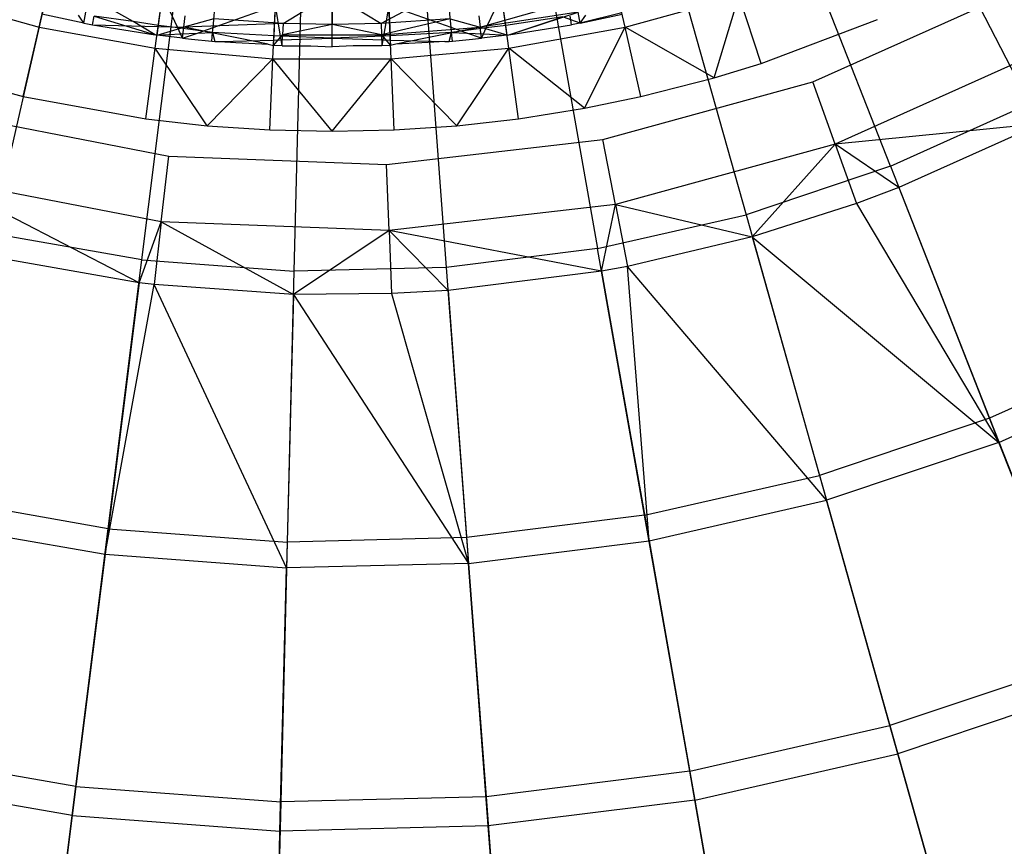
# Model space of a CAD drawing. Extents: x 0.1 to 25.1, y -5.4 to 12.3.
# Tile 7 of 107: x 12.1 to 13.7, y -2.8 to -1.5. Entities that reach past the tile are written whole.
import ezdxf

# ---------------------------------------------------------------- set-up
doc = ezdxf.new("R2010")
doc.units = 0
doc.header["$LTSCALE"] = 2.54
doc.layers.get('0').update_dxf_attribs({"color": 13, "linetype": 'CONTINUOUS'})

# ---------------------------------------------------------------- blocks, each defined once
blk = doc.blocks.new('GRUPUJ_1')
at = {"color": 0}
for p, q in [((13.6234, 3.8068, 18.2964), (13.4178, 4.208, 18.4777)), ((13.6234, 3.8068, 18.2964), (13.4178, 4.208, 18.4777)), ((13.3997, 3.7058, 18.2964), (13.235, 4.1255, 18.4777)), ((13.3997, 3.7058, 18.2964), (13.235, 4.1255, 18.4777)), ((12.028, 3.93, 7.1037), (12.0578, 4.0606, 6.9777)), ((12.028, 3.93, 7.1037), (12.0578, 4.0606, 6.9777)), ((12.972, 3.93, 7.1037), (12.9422, 4.0606, 6.9777)), ((12.972, 3.93, 7.1037), (12.9422, 4.0606, 6.9777)), ((13.0448, 4.0616, 18.4777), (13.167, 3.6276, 18.2964)), ((13.0448, 4.0616, 18.4777), (13.167, 3.6276, 18.2964)), ((12.0524, 4.0369, 18.4777), (11.952, 3.5974, 18.2964)), ((12.0524, 4.0369, 18.4777), (11.952, 3.5974, 18.2964)), ((12.2152, 3.896, 7.1037), (12.2332, 4.0288, 6.9777)), ((12.2152, 3.896, 7.1037), (12.2332, 4.0288, 6.9777)), ((12.7848, 3.896, 7.1037), (12.7668, 4.0288, 6.9777)), ((12.7848, 3.896, 7.1037), (12.7668, 4.0288, 6.9777)), ((12.4048, 3.879, 7.1037), (12.4108, 4.0128, 6.9777)), ((12.4048, 3.879, 7.1037), (12.4108, 4.0128, 6.9777)), ((12.5952, 3.879, 7.1037), (12.5892, 4.0128, 6.9777)), ((12.5952, 3.879, 7.1037), (12.5892, 4.0128, 6.9777)), ((12.8493, 4.017, 18.4777), (12.9276, 3.573, 18.2964)), ((12.8493, 4.017, 18.4777), (12.9276, 3.573, 18.2964)), ((12.1938, 3.5547, 18.2964), (12.2499, 4.0021, 18.4777)), ((12.1938, 3.5547, 18.2964), (12.2499, 4.0021, 18.4777)), ((12.2202, 3.9328, 7.2098), (12.2268, 3.9812, 7.1593)), ((12.2202, 3.9328, 7.2098), (12.2268, 3.9812, 7.1593)), ((12.2516, 3.9286, 7.21), (12.2268, 3.9812, 7.1593)), ((12.2516, 3.9286, 7.21), (12.2268, 3.9812, 7.1593)), ((12.421, 3.9359, 7.2595), (12.5, 3.9841, 7.2085)), ((12.421, 3.9359, 7.2595), (12.5, 3.9841, 7.2085)), ((12.4498, 3.9871, 18.4777), (12.4386, 3.5364, 18.2964)), ((12.4498, 3.9871, 18.4777), (12.4386, 3.5364, 18.2964)), ((12.5, 3.9841, 7.2085), (12.5, 3.9343, 7.2595)), ((12.5, 3.9841, 7.2085), (12.579, 3.9359, 7.2595)), ((12.5, 3.9841, 7.2085), (12.5, 3.9343, 7.2595)), ((12.5, 3.9841, 7.2085), (12.579, 3.9359, 7.2595)), ((12.6858, 3.9927, 7.2085), (12.579, 3.9359, 7.2595)), ((12.6858, 3.9927, 7.2085), (12.579, 3.9359, 7.2595)), ((12.6503, 3.9921, 18.4777), (12.684, 3.5425, 18.2964)), ((12.6503, 3.9921, 18.4777), (12.684, 3.5425, 18.2964)), ((12.7484, 3.9286, 7.21), (12.7732, 3.9812, 7.1593)), ((12.7484, 3.9286, 7.21), (12.7732, 3.9812, 7.1593)), ((12.7798, 3.9328, 7.2098), (12.7732, 3.9812, 7.1593)), ((12.7798, 3.9328, 7.2098), (12.7732, 3.9812, 7.1593)), ((13.2745, 3.8417, 7.325), (13.5946, 3.9852, 7.325)), ((13.2745, 3.8417, 7.325), (13.5946, 3.9852, 7.325)), ((11.8445, 3.9806, 7.1037), (12.028, 3.93, 7.1037)), ((11.8445, 3.9806, 7.1037), (12.028, 3.93, 7.1037)), ((12.1797, 3.9389, 7.2103), (12.1212, 3.9716, 7.1874)), ((12.1797, 3.9389, 7.2103), (12.1212, 3.9716, 7.1874)), ((12.1797, 3.9389, 7.2103), (12.1212, 3.9716, 7.1874)), ((12.1797, 3.9389, 7.2103), (12.1212, 3.9716, 7.1874)), ((12.3083, 3.9291, 7.2031), (12.3124, 3.9735, 7.1593)), ((12.3083, 3.9291, 7.2031), (12.3124, 3.9735, 7.1593)), ((12.3083, 3.9291, 7.2031), (12.3124, 3.9735, 7.1593)), ((12.3083, 3.9291, 7.2031), (12.3124, 3.9735, 7.1593)), ((12.6917, 3.9291, 7.2031), (12.6876, 3.9735, 7.1593)), ((12.6917, 3.9291, 7.2031), (12.6876, 3.9735, 7.1593)), ((12.6917, 3.9291, 7.2031), (12.6876, 3.9735, 7.1593)), ((12.6917, 3.9291, 7.2031), (12.6876, 3.9735, 7.1593)), ((12.7388, 3.93, 7.2422), (12.8792, 3.9695, 7.2595)), ((12.7388, 3.93, 7.2422), (12.8792, 3.9695, 7.2595)), ((12.972, 3.93, 7.1037), (13.1555, 3.9806, 7.1037)), ((12.972, 3.93, 7.1037), (13.1555, 3.9806, 7.1037)), ((13.1153, 3.8484, 7.225), (13.1555, 3.9806, 7.1037)), ((13.1153, 3.8484, 7.225), (13.1555, 3.9806, 7.1037)), ((13.191, 3.8715, 7.225), (13.1555, 3.9806, 7.1037)), ((13.191, 3.8715, 7.225), (13.1555, 3.9806, 7.1037)), ((12.1002, 3.9365, 7.225), (12.0327, 3.9508, 7.225)), ((12.1002, 3.9365, 7.225), (12.0327, 3.9508, 7.225)), ((12.1002, 3.9365, 7.225), (12.0327, 3.9508, 7.225)), ((12.1002, 3.9365, 7.225), (12.0327, 3.9508, 7.225)), ((12.1002, 3.9365, 7.225), (12.0914, 3.9493, 7.2142)), ((12.1002, 3.9365, 7.225), (12.0914, 3.9493, 7.2142)), ((12.1002, 3.9365, 7.225), (12.0914, 3.9493, 7.2142)), ((12.1002, 3.9365, 7.225), (12.0914, 3.9493, 7.2142)), ((12.1002, 3.9365, 7.225), (12.1036, 3.9543, 7.2422)), ((12.1002, 3.9365, 7.225), (12.1036, 3.9543, 7.2422)), ((12.3083, 3.9291, 7.2031), (12.4087, 3.9648, 7.1593)), ((12.3083, 3.9291, 7.2031), (12.4087, 3.9648, 7.1593)), ((12.4065, 3.9161, 7.2098), (12.4087, 3.9648, 7.1593)), ((12.4065, 3.9161, 7.2098), (12.4087, 3.9648, 7.1593)), ((12.417, 3.9156, 7.2099), (12.4087, 3.9648, 7.1593)), ((12.417, 3.9156, 7.2099), (12.4087, 3.9648, 7.1593)), ((12.5, 3.9122, 7.2103), (12.5, 3.9649, 7.1593)), ((12.5, 3.9122, 7.2103), (12.5, 3.9649, 7.1593)), ((12.5913, 3.9648, 7.1593), (12.583, 3.9156, 7.2099)), ((12.5913, 3.9648, 7.1593), (12.583, 3.9156, 7.2099)), ((12.6917, 3.9291, 7.2031), (12.5913, 3.9648, 7.1593)), ((12.5913, 3.9648, 7.1593), (12.5935, 3.9161, 7.2098)), ((12.6917, 3.9291, 7.2031), (12.5913, 3.9648, 7.1593)), ((12.5913, 3.9648, 7.1593), (12.5935, 3.9161, 7.2098)), ((12.8964, 3.9543, 7.2422), (12.7388, 3.93, 7.2422)), ((12.8964, 3.9543, 7.2422), (12.7388, 3.93, 7.2422)), ((12.785, 3.9176, 7.225), (12.8964, 3.9543, 7.2422)), ((12.785, 3.9176, 7.225), (12.8964, 3.9543, 7.2422)), ((12.8998, 3.9365, 7.225), (12.8964, 3.9543, 7.2422)), ((12.8998, 3.9365, 7.225), (12.8964, 3.9543, 7.2422)), ((12.9668, 3.9528, 7.223), (12.8998, 3.9365, 7.225)), ((12.9668, 3.9528, 7.223), (12.8998, 3.9365, 7.225)), ((12.8998, 3.9365, 7.225), (12.9673, 3.9508, 7.225)), ((12.8998, 3.9365, 7.225), (12.9673, 3.9508, 7.225)), ((12.8998, 3.9365, 7.225), (12.9086, 3.9493, 7.2142)), ((12.8998, 3.9365, 7.225), (12.9086, 3.9493, 7.2142)), ((12.1002, 3.9365, 7.225), (12.1063, 3.9355, 7.225)), ((12.1002, 3.9365, 7.225), (12.1063, 3.9355, 7.225)), ((12.1002, 3.9365, 7.225), (12.1063, 3.9355, 7.225)), ((12.1002, 3.9365, 7.225), (12.1063, 3.9355, 7.225)), ((12.1063, 3.9355, 7.225), (12.1141, 3.9339, 7.225)), ((12.1063, 3.9355, 7.225), (12.1141, 3.9339, 7.225)), ((12.1063, 3.9355, 7.225), (12.1141, 3.9339, 7.225)), ((12.1063, 3.9355, 7.225), (12.1141, 3.9339, 7.225)), ((12.1141, 3.9339, 7.225), (12.1167, 3.9477, 7.2103)), ((12.1141, 3.9339, 7.225), (12.1167, 3.9477, 7.2103)), ((12.1141, 3.9339, 7.225), (12.215, 3.9176, 7.225)), ((12.1141, 3.9339, 7.225), (12.215, 3.9176, 7.225)), ((12.1141, 3.9339, 7.225), (12.215, 3.9176, 7.225)), ((12.1141, 3.9339, 7.225), (12.2612, 3.93, 7.2422)), ((12.1141, 3.9339, 7.225), (12.2612, 3.93, 7.2422)), ((12.1141, 3.9339, 7.225), (12.215, 3.9176, 7.225)), ((12.1167, 3.9477, 7.2103), (12.215, 3.9176, 7.225)), ((12.1797, 3.9389, 7.2103), (12.1167, 3.9477, 7.2103)), ((12.1167, 3.9477, 7.2103), (12.215, 3.9176, 7.225)), ((12.1797, 3.9389, 7.2103), (12.1167, 3.9477, 7.2103)), ((12.215, 3.9176, 7.225), (12.1797, 3.9389, 7.2103)), ((12.215, 3.9176, 7.225), (12.1797, 3.9389, 7.2103)), ((12.2202, 3.9328, 7.2098), (12.1797, 3.9389, 7.2103)), ((12.2202, 3.9328, 7.2098), (12.1797, 3.9389, 7.2103)), ((12.2202, 3.9328, 7.2098), (12.1797, 3.9389, 7.2103)), ((12.215, 3.9176, 7.225), (12.1797, 3.9389, 7.2103)), ((12.2612, 3.93, 7.2422), (12.2633, 3.948, 7.2595)), ((12.2612, 3.93, 7.2422), (12.2633, 3.948, 7.2595)), ((12.3096, 3.9431, 7.2595), (12.2612, 3.93, 7.2422)), ((12.3096, 3.9431, 7.2595), (12.2612, 3.93, 7.2422)), ((12.421, 3.9359, 7.2595), (12.2612, 3.93, 7.2422)), ((12.421, 3.9359, 7.2595), (12.2612, 3.93, 7.2422)), ((12.421, 3.9359, 7.2595), (12.3096, 3.9431, 7.2595)), ((12.421, 3.9359, 7.2595), (12.3096, 3.9431, 7.2595)), ((12.421, 3.9359, 7.2595), (12.4203, 3.9178, 7.2422)), ((12.421, 3.9359, 7.2595), (12.4203, 3.9178, 7.2422)), ((12.5, 3.9343, 7.2595), (12.4203, 3.9178, 7.2422)), ((12.5, 3.9343, 7.2595), (12.4203, 3.9178, 7.2422)), ((12.5, 3.9343, 7.2595), (12.421, 3.9359, 7.2595)), ((12.5, 3.9343, 7.2595), (12.421, 3.9359, 7.2595)), ((12.579, 3.9359, 7.2595), (12.5, 3.9343, 7.2595)), ((12.579, 3.9359, 7.2595), (12.5, 3.9343, 7.2595)), ((12.5797, 3.9178, 7.2422), (12.5, 3.9343, 7.2595)), ((12.5797, 3.9178, 7.2422), (12.5, 3.9343, 7.2595)), ((12.6904, 3.9431, 7.2595), (12.579, 3.9359, 7.2595)), ((12.6904, 3.9431, 7.2595), (12.579, 3.9359, 7.2595)), ((12.579, 3.9359, 7.2595), (12.5797, 3.9178, 7.2422)), ((12.579, 3.9359, 7.2595), (12.5797, 3.9178, 7.2422)), ((12.6904, 3.9431, 7.2595), (12.5797, 3.9178, 7.2422)), ((12.6904, 3.9431, 7.2595), (12.5797, 3.9178, 7.2422)), ((12.6904, 3.9431, 7.2595), (12.7388, 3.93, 7.2422)), ((12.6904, 3.9431, 7.2595), (12.7388, 3.93, 7.2422)), ((12.7367, 3.948, 7.2595), (12.7388, 3.93, 7.2422)), ((12.7367, 3.948, 7.2595), (12.7388, 3.93, 7.2422)), ((12.872, 3.9463, 7.2104), (12.7798, 3.9328, 7.2098)), ((12.872, 3.9463, 7.2104), (12.7798, 3.9328, 7.2098)), ((12.872, 3.9463, 7.2104), (12.7798, 3.9328, 7.2098)), ((12.785, 3.9176, 7.225), (12.872, 3.9463, 7.2104)), ((12.785, 3.9176, 7.225), (12.872, 3.9463, 7.2104)), ((12.785, 3.9176, 7.225), (12.8859, 3.9339, 7.225)), ((12.785, 3.9176, 7.225), (12.8859, 3.9339, 7.225)), ((12.785, 3.9176, 7.225), (12.8859, 3.9339, 7.225)), ((12.8844, 3.9419, 7.2168), (12.8747, 3.9453, 7.2118)), ((12.8844, 3.9419, 7.2168), (12.8747, 3.9453, 7.2118)), ((12.8844, 3.9419, 7.2168), (12.8747, 3.9453, 7.2118)), ((12.8844, 3.9419, 7.2168), (12.8833, 3.9477, 7.2103)), ((12.8844, 3.9419, 7.2168), (12.8833, 3.9477, 7.2103)), ((12.8998, 3.9365, 7.225), (12.8844, 3.9419, 7.2168)), ((12.8859, 3.9339, 7.225), (12.8844, 3.9419, 7.2168)), ((12.8859, 3.9339, 7.225), (12.8844, 3.9419, 7.2168)), ((12.8998, 3.9365, 7.225), (12.8844, 3.9419, 7.2168)), ((12.8998, 3.9365, 7.225), (12.8844, 3.9419, 7.2168)), ((12.8937, 3.9355, 7.225), (12.8859, 3.9339, 7.225)), ((12.8937, 3.9355, 7.225), (12.8859, 3.9339, 7.225)), ((12.8937, 3.9355, 7.225), (12.8859, 3.9339, 7.225)), ((12.8998, 3.9365, 7.225), (12.8937, 3.9355, 7.225)), ((12.8998, 3.9365, 7.225), (12.8937, 3.9355, 7.225)), ((12.8998, 3.9365, 7.225), (12.8937, 3.9355, 7.225)), ((13.191, 3.8715, 7.225), (13.3788, 3.942, 7.225)), ((13.191, 3.8715, 7.225), (13.3788, 3.942, 7.225)), ((12.0024, 3.8181, 7.225), (12.028, 3.93, 7.1037)), ((12.0024, 3.8181, 7.225), (12.028, 3.93, 7.1037)), ((12.028, 3.93, 7.1037), (12.2152, 3.896, 7.1037)), ((12.028, 3.93, 7.1037), (12.2152, 3.896, 7.1037)), ((12.2181, 3.9171, 7.225), (12.215, 3.9176, 7.225)), ((12.2181, 3.9171, 7.225), (12.215, 3.9176, 7.225)), ((12.2181, 3.9171, 7.225), (12.215, 3.9176, 7.225)), ((12.2181, 3.9171, 7.225), (12.2202, 3.9328, 7.2098)), ((12.2181, 3.9171, 7.225), (12.2202, 3.9328, 7.2098)), ((12.2181, 3.9171, 7.225), (12.2612, 3.93, 7.2422)), ((12.2181, 3.9171, 7.225), (12.2612, 3.93, 7.2422)), ((12.2181, 3.9171, 7.225), (12.2559, 3.9191, 7.2184)), ((12.2181, 3.9171, 7.225), (12.2559, 3.9191, 7.2184)), ((12.2516, 3.9286, 7.21), (12.2202, 3.9328, 7.2098)), ((12.2516, 3.9286, 7.21), (12.2202, 3.9328, 7.2098)), ((12.2516, 3.9286, 7.21), (12.2202, 3.9328, 7.2098)), ((12.2919, 3.9234, 7.2105), (12.2516, 3.9286, 7.21)), ((12.2559, 3.9191, 7.2184), (12.2516, 3.9286, 7.21)), ((12.2919, 3.9234, 7.2105), (12.2516, 3.9286, 7.21)), ((12.2559, 3.9191, 7.2184), (12.2516, 3.9286, 7.21)), ((12.2919, 3.9234, 7.2105), (12.2516, 3.9286, 7.21)), ((12.2559, 3.9191, 7.2184), (12.2516, 3.9286, 7.21)), ((12.2919, 3.9234, 7.2105), (12.2516, 3.9286, 7.21)), ((12.2559, 3.9191, 7.2184), (12.283, 3.9203, 7.2143)), ((12.2559, 3.9191, 7.2184), (12.283, 3.9203, 7.2143)), ((12.2559, 3.9191, 7.2184), (12.283, 3.9203, 7.2143)), ((12.2592, 3.912, 7.225), (12.2559, 3.9191, 7.2184)), ((12.2592, 3.912, 7.225), (12.2559, 3.9191, 7.2184)), ((12.2592, 3.912, 7.225), (12.2612, 3.93, 7.2422)), ((12.2592, 3.912, 7.225), (12.2612, 3.93, 7.2422)), ((12.2592, 3.912, 7.225), (12.283, 3.9203, 7.2143)), ((12.2592, 3.912, 7.225), (12.283, 3.9203, 7.2143)), ((12.2592, 3.912, 7.225), (12.283, 3.9203, 7.2143)), ((12.3973, 3.9024, 7.2255), (12.2612, 3.93, 7.2422)), ((12.3973, 3.9024, 7.2255), (12.2612, 3.93, 7.2422)), ((12.283, 3.9203, 7.2143), (12.2919, 3.9234, 7.2105)), ((12.283, 3.9203, 7.2143), (12.2919, 3.9234, 7.2105)), ((12.283, 3.9203, 7.2143), (12.3075, 3.9211, 7.2103)), ((12.283, 3.9203, 7.2143), (12.3075, 3.9211, 7.2103)), ((12.2919, 3.9234, 7.2105), (12.3083, 3.9291, 7.2031)), ((12.2919, 3.9234, 7.2105), (12.3083, 3.9291, 7.2031)), ((12.2919, 3.9234, 7.2105), (12.3083, 3.9291, 7.2031)), ((12.2919, 3.9234, 7.2105), (12.3083, 3.9291, 7.2031)), ((12.3075, 3.9211, 7.2103), (12.2919, 3.9234, 7.2105)), ((12.3075, 3.9211, 7.2103), (12.2919, 3.9234, 7.2105)), ((12.3062, 3.9071, 7.225), (12.3075, 3.9211, 7.2103)), ((12.3075, 3.9211, 7.2103), (12.3083, 3.9291, 7.2031)), ((12.3075, 3.9211, 7.2103), (12.3083, 3.9291, 7.2031)), ((12.4065, 3.9161, 7.2098), (12.3075, 3.9211, 7.2103)), ((12.3075, 3.9211, 7.2103), (12.3113, 3.9066, 7.225)), ((12.4065, 3.9161, 7.2098), (12.3075, 3.9211, 7.2103)), ((12.4058, 3.9003, 7.225), (12.4203, 3.9178, 7.2422)), ((12.4058, 3.9003, 7.225), (12.4203, 3.9178, 7.2422)), ((12.4196, 3.8997, 7.225), (12.4203, 3.9178, 7.2422)), ((12.4196, 3.8997, 7.225), (12.4203, 3.9178, 7.2422)), ((12.4203, 3.9178, 7.2422), (12.5797, 3.9178, 7.2422)), ((12.4203, 3.9178, 7.2422), (12.5797, 3.9178, 7.2422)), ((12.5797, 3.9178, 7.2422), (12.7388, 3.93, 7.2422)), ((12.5797, 3.9178, 7.2422), (12.7388, 3.93, 7.2422)), ((12.5797, 3.9178, 7.2422), (12.5942, 3.9003, 7.225)), ((12.5797, 3.9178, 7.2422), (12.5804, 3.8997, 7.225)), ((12.5797, 3.9178, 7.2422), (12.5804, 3.8997, 7.225)), ((12.5797, 3.9178, 7.2422), (12.5942, 3.9003, 7.225)), ((12.6925, 3.9211, 7.2103), (12.5935, 3.9161, 7.2098)), ((12.6925, 3.9211, 7.2103), (12.5935, 3.9161, 7.2098)), ((12.7388, 3.93, 7.2422), (12.6027, 3.9024, 7.2255)), ((12.7388, 3.93, 7.2422), (12.6027, 3.9024, 7.2255)), ((12.6887, 3.9066, 7.225), (12.6925, 3.9211, 7.2103)), ((12.7081, 3.9234, 7.2105), (12.6917, 3.9291, 7.2031)), ((12.6925, 3.9211, 7.2103), (12.6917, 3.9291, 7.2031)), ((12.6925, 3.9211, 7.2103), (12.6917, 3.9291, 7.2031)), ((12.7081, 3.9234, 7.2105), (12.6917, 3.9291, 7.2031)), ((12.7081, 3.9234, 7.2105), (12.6917, 3.9291, 7.2031)), ((12.7081, 3.9234, 7.2105), (12.6917, 3.9291, 7.2031)), ((12.7081, 3.9234, 7.2105), (12.6925, 3.9211, 7.2103)), ((12.7081, 3.9234, 7.2105), (12.6925, 3.9211, 7.2103)), ((12.6925, 3.9211, 7.2103), (12.717, 3.9203, 7.2143)), ((12.6938, 3.9071, 7.225), (12.6925, 3.9211, 7.2103)), ((12.6925, 3.9211, 7.2103), (12.717, 3.9203, 7.2143)), ((12.7484, 3.9286, 7.21), (12.7081, 3.9234, 7.2105)), ((12.7484, 3.9286, 7.21), (12.7081, 3.9234, 7.2105)), ((12.7484, 3.9286, 7.21), (12.7081, 3.9234, 7.2105)), ((12.7484, 3.9286, 7.21), (12.7081, 3.9234, 7.2105)), ((12.717, 3.9203, 7.2143), (12.7081, 3.9234, 7.2105)), ((12.717, 3.9203, 7.2143), (12.7081, 3.9234, 7.2105)), ((12.7408, 3.912, 7.225), (12.717, 3.9203, 7.2143)), ((12.717, 3.9203, 7.2143), (12.7441, 3.9191, 7.2184)), ((12.7408, 3.912, 7.225), (12.717, 3.9203, 7.2143)), ((12.717, 3.9203, 7.2143), (12.7441, 3.9191, 7.2184)), ((12.7408, 3.912, 7.225), (12.717, 3.9203, 7.2143)), ((12.717, 3.9203, 7.2143), (12.7441, 3.9191, 7.2184)), ((12.7819, 3.9171, 7.225), (12.7388, 3.93, 7.2422)), ((12.7408, 3.912, 7.225), (12.7388, 3.93, 7.2422)), ((12.7819, 3.9171, 7.225), (12.7388, 3.93, 7.2422)), ((12.7408, 3.912, 7.225), (12.7388, 3.93, 7.2422)), ((12.7408, 3.912, 7.225), (12.7441, 3.9191, 7.2184)), ((12.7408, 3.912, 7.225), (12.7441, 3.9191, 7.2184)), ((12.7441, 3.9191, 7.2184), (12.7484, 3.9286, 7.21)), ((12.7441, 3.9191, 7.2184), (12.7484, 3.9286, 7.21)), ((12.7441, 3.9191, 7.2184), (12.7484, 3.9286, 7.21)), ((12.7441, 3.9191, 7.2184), (12.7819, 3.9171, 7.225)), ((12.7441, 3.9191, 7.2184), (12.7819, 3.9171, 7.225)), ((12.7798, 3.9328, 7.2098), (12.7484, 3.9286, 7.21)), ((12.7798, 3.9328, 7.2098), (12.7484, 3.9286, 7.21)), ((12.7798, 3.9328, 7.2098), (12.7484, 3.9286, 7.21)), ((12.7819, 3.9171, 7.225), (12.7798, 3.9328, 7.2098)), ((12.7819, 3.9171, 7.225), (12.7798, 3.9328, 7.2098)), ((12.7819, 3.9171, 7.225), (12.785, 3.9176, 7.225)), ((12.7819, 3.9171, 7.225), (12.785, 3.9176, 7.225)), ((12.7819, 3.9171, 7.225), (12.785, 3.9176, 7.225)), ((12.7848, 3.896, 7.1037), (12.972, 3.93, 7.1037)), ((12.7848, 3.896, 7.1037), (12.972, 3.93, 7.1037)), ((12.9069, 3.7994, 7.225), (12.972, 3.93, 7.1037)), ((12.9069, 3.7994, 7.225), (12.972, 3.93, 7.1037)), ((12.9976, 3.8181, 7.225), (12.972, 3.93, 7.1037)), ((13.1153, 3.8484, 7.225), (12.972, 3.93, 7.1037)), ((12.9976, 3.8181, 7.225), (12.972, 3.93, 7.1037)), ((13.1153, 3.8484, 7.225), (12.972, 3.93, 7.1037)), ((12.2592, 3.912, 7.225), (12.2181, 3.9171, 7.225)), ((12.2592, 3.912, 7.225), (12.2181, 3.9171, 7.225)), ((12.2592, 3.912, 7.225), (12.2181, 3.9171, 7.225)), ((12.2592, 3.912, 7.225), (12.2737, 3.9108, 7.225)), ((12.2592, 3.912, 7.225), (12.2737, 3.9108, 7.225)), ((12.2592, 3.912, 7.225), (12.2737, 3.9108, 7.225)), ((12.2592, 3.912, 7.225), (12.2737, 3.9108, 7.225)), ((12.2737, 3.9108, 7.225), (12.3062, 3.9071, 7.225)), ((12.2737, 3.9108, 7.225), (12.3062, 3.9071, 7.225)), ((12.2737, 3.9108, 7.225), (12.3062, 3.9071, 7.225)), ((12.2737, 3.9108, 7.225), (12.3062, 3.9071, 7.225)), ((12.3062, 3.9071, 7.225), (12.3113, 3.9066, 7.225)), ((12.3062, 3.9071, 7.225), (12.3113, 3.9066, 7.225)), ((12.3062, 3.9071, 7.225), (12.3113, 3.9066, 7.225)), ((12.3113, 3.9066, 7.225), (12.3185, 3.907, 7.2247)), ((12.3113, 3.9066, 7.225), (12.3185, 3.907, 7.2247)), ((12.3113, 3.9066, 7.225), (12.3185, 3.907, 7.2247)), ((12.3113, 3.9066, 7.225), (12.3185, 3.907, 7.2247)), ((12.3185, 3.907, 7.2247), (12.4062, 3.909, 7.2171)), ((12.3185, 3.907, 7.2247), (12.4062, 3.909, 7.2171)), ((12.3185, 3.907, 7.2247), (12.4062, 3.909, 7.2171)), ((12.3185, 3.907, 7.2247), (12.3451, 3.9051, 7.225)), ((12.3185, 3.907, 7.2247), (12.3451, 3.9051, 7.225)), ((12.3185, 3.907, 7.2247), (12.3451, 3.9051, 7.225)), ((12.3451, 3.9051, 7.225), (12.3973, 3.9024, 7.2255)), ((12.3451, 3.9051, 7.225), (12.3973, 3.9024, 7.2255)), ((12.3451, 3.9051, 7.225), (12.3973, 3.9024, 7.2255)), ((12.3973, 3.9024, 7.2255), (12.4058, 3.9003, 7.225)), ((12.3973, 3.9024, 7.2255), (12.4058, 3.9003, 7.225)), ((12.3973, 3.9024, 7.2255), (12.4058, 3.9003, 7.225)), ((12.4058, 3.9003, 7.225), (12.4062, 3.909, 7.2171)), ((12.4058, 3.9003, 7.225), (12.4062, 3.909, 7.2171)), ((12.4062, 3.909, 7.2171), (12.4065, 3.9161, 7.2098)), ((12.4062, 3.909, 7.2171), (12.4065, 3.9161, 7.2098)), ((12.4062, 3.909, 7.2171), (12.4065, 3.9161, 7.2098)), ((12.4062, 3.909, 7.2171), (12.4181, 3.9093, 7.2162)), ((12.4062, 3.909, 7.2171), (12.4181, 3.9093, 7.2162)), ((12.417, 3.9156, 7.2099), (12.4065, 3.9161, 7.2098)), ((12.417, 3.9156, 7.2099), (12.4065, 3.9161, 7.2098)), ((12.417, 3.9156, 7.2099), (12.4065, 3.9161, 7.2098)), ((12.5, 3.9122, 7.2103), (12.417, 3.9156, 7.2099)), ((12.4181, 3.9093, 7.2162), (12.417, 3.9156, 7.2099)), ((12.4181, 3.9093, 7.2162), (12.417, 3.9156, 7.2099)), ((12.5, 3.9122, 7.2103), (12.417, 3.9156, 7.2099)), ((12.4181, 3.9093, 7.2162), (12.417, 3.9156, 7.2099)), ((12.4181, 3.9093, 7.2162), (12.5, 3.9122, 7.2103)), ((12.4181, 3.9093, 7.2162), (12.5, 3.9122, 7.2103)), ((12.4196, 3.8997, 7.225), (12.4181, 3.9093, 7.2162)), ((12.4196, 3.8997, 7.225), (12.4181, 3.9093, 7.2162)), ((12.4196, 3.8997, 7.225), (12.4181, 3.9093, 7.2162)), ((12.583, 3.9156, 7.2099), (12.5, 3.9122, 7.2103)), ((12.583, 3.9156, 7.2099), (12.5, 3.9122, 7.2103)), ((12.5, 3.8981, 7.225), (12.5, 3.9122, 7.2103)), ((12.5, 3.9122, 7.2103), (12.5819, 3.9093, 7.2162)), ((12.5, 3.9122, 7.2103), (12.5819, 3.9093, 7.2162)), ((12.5, 3.8981, 7.225), (12.5, 3.9122, 7.2103)), ((12.5819, 3.9093, 7.2162), (12.5804, 3.8997, 7.225)), ((12.5819, 3.9093, 7.2162), (12.5804, 3.8997, 7.225)), ((12.5819, 3.9093, 7.2162), (12.5804, 3.8997, 7.225)), ((12.583, 3.9156, 7.2099), (12.5819, 3.9093, 7.2162)), ((12.583, 3.9156, 7.2099), (12.5819, 3.9093, 7.2162)), ((12.583, 3.9156, 7.2099), (12.5819, 3.9093, 7.2162)), ((12.5819, 3.9093, 7.2162), (12.5938, 3.909, 7.2171)), ((12.5819, 3.9093, 7.2162), (12.5938, 3.909, 7.2171)), ((12.5935, 3.9161, 7.2098), (12.583, 3.9156, 7.2099)), ((12.5935, 3.9161, 7.2098), (12.583, 3.9156, 7.2099)), ((12.5935, 3.9161, 7.2098), (12.583, 3.9156, 7.2099)), ((12.5935, 3.9161, 7.2098), (12.5938, 3.909, 7.2171)), ((12.5935, 3.9161, 7.2098), (12.5938, 3.909, 7.2171)), ((12.5935, 3.9161, 7.2098), (12.5938, 3.909, 7.2171)), ((12.5938, 3.909, 7.2171), (12.6815, 3.907, 7.2247)), ((12.5938, 3.909, 7.2171), (12.5942, 3.9003, 7.225)), ((12.5938, 3.909, 7.2171), (12.6815, 3.907, 7.2247)), ((12.5938, 3.909, 7.2171), (12.5942, 3.9003, 7.225)), ((12.5938, 3.909, 7.2171), (12.6815, 3.907, 7.2247)), ((12.6027, 3.9024, 7.2255), (12.5942, 3.9003, 7.225)), ((12.6027, 3.9024, 7.2255), (12.5942, 3.9003, 7.225)), ((12.6027, 3.9024, 7.2255), (12.5942, 3.9003, 7.225)), ((12.6549, 3.9051, 7.225), (12.6027, 3.9024, 7.2255)), ((12.6549, 3.9051, 7.225), (12.6027, 3.9024, 7.2255)), ((12.6549, 3.9051, 7.225), (12.6027, 3.9024, 7.2255)), ((12.6815, 3.907, 7.2247), (12.6549, 3.9051, 7.225)), ((12.6815, 3.907, 7.2247), (12.6549, 3.9051, 7.225)), ((12.6815, 3.907, 7.2247), (12.6549, 3.9051, 7.225)), ((12.6815, 3.907, 7.2247), (12.6887, 3.9066, 7.225)), ((12.6815, 3.907, 7.2247), (12.6887, 3.9066, 7.225)), ((12.6815, 3.907, 7.2247), (12.6887, 3.9066, 7.225)), ((12.6815, 3.907, 7.2247), (12.6887, 3.9066, 7.225)), ((12.6887, 3.9066, 7.225), (12.6938, 3.9071, 7.225)), ((12.6887, 3.9066, 7.225), (12.6938, 3.9071, 7.225)), ((12.6887, 3.9066, 7.225), (12.6938, 3.9071, 7.225)), ((12.6938, 3.9071, 7.225), (12.7263, 3.9108, 7.225)), ((12.6938, 3.9071, 7.225), (12.7263, 3.9108, 7.225)), ((12.6938, 3.9071, 7.225), (12.7263, 3.9108, 7.225)), ((12.6938, 3.9071, 7.225), (12.7263, 3.9108, 7.225)), ((12.7263, 3.9108, 7.225), (12.7408, 3.912, 7.225)), ((12.7263, 3.9108, 7.225), (12.7408, 3.912, 7.225)), ((12.7263, 3.9108, 7.225), (12.7408, 3.912, 7.225)), ((12.7263, 3.9108, 7.225), (12.7408, 3.912, 7.225)), ((12.7819, 3.9171, 7.225), (12.7408, 3.912, 7.225)), ((12.7819, 3.9171, 7.225), (12.7408, 3.912, 7.225)), ((12.7819, 3.9171, 7.225), (12.7408, 3.912, 7.225)), ((12.1998, 3.7823, 7.225), (12.2152, 3.896, 7.1037)), ((12.1998, 3.7823, 7.225), (12.2152, 3.896, 7.1037)), ((12.2991, 3.7711, 7.225), (12.2152, 3.896, 7.1037)), ((12.2152, 3.896, 7.1037), (12.4048, 3.879, 7.1037)), ((12.2991, 3.7711, 7.225), (12.2152, 3.896, 7.1037)), ((12.2152, 3.896, 7.1037), (12.4048, 3.879, 7.1037)), ((12.4196, 3.8997, 7.225), (12.4058, 3.9003, 7.225)), ((12.4196, 3.8997, 7.225), (12.4058, 3.9003, 7.225)), ((12.4196, 3.8997, 7.225), (12.4058, 3.9003, 7.225)), ((12.4196, 3.8997, 7.225), (12.4658, 3.8997, 7.225)), ((12.4196, 3.8997, 7.225), (12.4658, 3.8997, 7.225)), ((12.4196, 3.8997, 7.225), (12.4658, 3.8997, 7.225)), ((12.4196, 3.8997, 7.225), (12.4658, 3.8997, 7.225)), ((12.4658, 3.8997, 7.225), (12.5, 3.8981, 7.225)), ((12.4658, 3.8997, 7.225), (12.5, 3.8981, 7.225)), ((12.4658, 3.8997, 7.225), (12.5, 3.8981, 7.225)), ((12.4658, 3.8997, 7.225), (12.5, 3.8981, 7.225)), ((12.5342, 3.8997, 7.225), (12.5, 3.8981, 7.225)), ((12.5342, 3.8997, 7.225), (12.5, 3.8981, 7.225)), ((12.5342, 3.8997, 7.225), (12.5, 3.8981, 7.225)), ((12.5342, 3.8997, 7.225), (12.5, 3.8981, 7.225)), ((12.5804, 3.8997, 7.225), (12.5342, 3.8997, 7.225)), ((12.5804, 3.8997, 7.225), (12.5342, 3.8997, 7.225)), ((12.5804, 3.8997, 7.225), (12.5342, 3.8997, 7.225)), ((12.5804, 3.8997, 7.225), (12.5342, 3.8997, 7.225)), ((12.5942, 3.9003, 7.225), (12.5804, 3.8997, 7.225)), ((12.5942, 3.9003, 7.225), (12.5804, 3.8997, 7.225)), ((12.5942, 3.9003, 7.225), (12.5804, 3.8997, 7.225)), ((12.5952, 3.879, 7.1037), (12.7848, 3.896, 7.1037)), ((12.5952, 3.879, 7.1037), (12.7848, 3.896, 7.1037)), ((12.7009, 3.7711, 7.225), (12.7848, 3.896, 7.1037)), ((12.7009, 3.7711, 7.225), (12.7848, 3.896, 7.1037)), ((12.9069, 3.7994, 7.225), (12.7848, 3.896, 7.1037)), ((12.8002, 3.7823, 7.225), (12.7848, 3.896, 7.1037)), ((12.9069, 3.7994, 7.225), (12.7848, 3.896, 7.1037)), ((12.8002, 3.7823, 7.225), (12.7848, 3.896, 7.1037)), ((13.6455, 3.8916, 7.3365), (13.3105, 3.7414, 7.3365)), ((13.6455, 3.8916, 7.3365), (13.3105, 3.7414, 7.3365)), ((11.809, 3.8715, 7.225), (12.0024, 3.8181, 7.225)), ((11.809, 3.8715, 7.225), (12.0024, 3.8181, 7.225)), ((12.2991, 3.7711, 7.225), (12.4048, 3.879, 7.1037)), ((12.2991, 3.7711, 7.225), (12.4048, 3.879, 7.1037)), ((12.3997, 3.7643, 7.225), (12.4048, 3.879, 7.1037)), ((12.3997, 3.7643, 7.225), (12.4048, 3.879, 7.1037)), ((12.5, 3.7621, 7.225), (12.4048, 3.879, 7.1037)), ((12.4048, 3.879, 7.1037), (12.5952, 3.879, 7.1037)), ((12.5, 3.7621, 7.225), (12.4048, 3.879, 7.1037)), ((12.4048, 3.879, 7.1037), (12.5952, 3.879, 7.1037)), ((12.5, 3.7621, 7.225), (12.5952, 3.879, 7.1037)), ((12.5, 3.7621, 7.225), (12.5952, 3.879, 7.1037)), ((12.7009, 3.7711, 7.225), (12.5952, 3.879, 7.1037)), ((12.6003, 3.7643, 7.225), (12.5952, 3.879, 7.1037)), ((12.6003, 3.7643, 7.225), (12.5952, 3.879, 7.1037)), ((12.7009, 3.7711, 7.225), (12.5952, 3.879, 7.1037)), ((13.1153, 3.8484, 7.225), (13.191, 3.8715, 7.225)), ((13.1153, 3.8484, 7.225), (13.191, 3.8715, 7.225)), ((12.9362, 3.7488, 7.325), (13.2745, 3.8417, 7.325)), ((12.9362, 3.7488, 7.325), (13.2745, 3.8417, 7.325)), ((12.9976, 3.8181, 7.225), (13.1153, 3.8484, 7.225)), ((12.9976, 3.8181, 7.225), (13.1153, 3.8484, 7.225)), ((13.3105, 3.7414, 7.3365), (13.2745, 3.8417, 7.325)), ((13.3105, 3.7414, 7.3365), (13.2745, 3.8417, 7.325)), ((12.0024, 3.8181, 7.225), (12.1998, 3.7823, 7.225)), ((12.0024, 3.8181, 7.225), (12.1998, 3.7823, 7.225)), ((12.9069, 3.7994, 7.225), (12.9976, 3.8181, 7.225)), ((12.9069, 3.7994, 7.225), (12.9976, 3.8181, 7.225)), ((13.3997, 3.7058, 18.2964), (13.6234, 3.8068, 18.2964)), ((13.3997, 3.7058, 18.2964), (13.6234, 3.8068, 18.2964)), ((12.8002, 3.7823, 7.225), (12.9069, 3.7994, 7.225)), ((12.8002, 3.7823, 7.225), (12.9069, 3.7994, 7.225)), ((11.8929, 3.7888, 7.325), (12.2372, 3.722, 7.325)), ((11.8929, 3.7888, 7.325), (12.2372, 3.722, 7.325)), ((12.1998, 3.7823, 7.225), (12.2991, 3.7711, 7.225)), ((12.1998, 3.7823, 7.225), (12.2991, 3.7711, 7.225)), ((12.7009, 3.7711, 7.225), (12.8002, 3.7823, 7.225)), ((12.7009, 3.7711, 7.225), (12.8002, 3.7823, 7.225)), ((12.2991, 3.7711, 7.225), (12.3997, 3.7643, 7.225)), ((12.2991, 3.7711, 7.225), (12.3997, 3.7643, 7.225)), ((12.3997, 3.7643, 7.225), (12.5, 3.7621, 7.225)), ((12.3997, 3.7643, 7.225), (12.5, 3.7621, 7.225)), ((12.5, 3.7621, 7.225), (12.6003, 3.7643, 7.225)), ((12.5, 3.7621, 7.225), (12.6003, 3.7643, 7.225)), ((12.6003, 3.7643, 7.225), (12.7009, 3.7711, 7.225)), ((12.6003, 3.7643, 7.225), (12.7009, 3.7711, 7.225)), ((13.6403, 3.7738, 7.3705), (13.3105, 3.7414, 7.3365)), ((13.6403, 3.7738, 7.3705), (13.3105, 3.7414, 7.3365)), ((13.6403, 3.7738, 7.3705), (13.4132, 3.6713, 7.3705)), ((13.6403, 3.7738, 7.3705), (13.4132, 3.6713, 7.3705)), ((12.5878, 3.7085, 7.325), (12.9362, 3.7488, 7.325)), ((12.5878, 3.7085, 7.325), (12.9362, 3.7488, 7.325)), ((12.9565, 3.6441, 7.3365), (12.9362, 3.7488, 7.325)), ((12.9565, 3.6441, 7.3365), (12.9362, 3.7488, 7.325)), ((13.3105, 3.7414, 7.3365), (12.9565, 3.6441, 7.3365)), ((13.3105, 3.7414, 7.3365), (12.9565, 3.6441, 7.3365)), ((13.3105, 3.7414, 7.3365), (13.177, 3.592, 7.3705)), ((13.3105, 3.7414, 7.3365), (13.177, 3.592, 7.3705)), ((13.3105, 3.7414, 7.3365), (13.3449, 3.6457, 7.3705)), ((13.4132, 3.6713, 7.3705), (13.3105, 3.7414, 7.3365)), ((13.3105, 3.7414, 7.3365), (13.3449, 3.6457, 7.3705)), ((13.4132, 3.6713, 7.3705), (13.3105, 3.7414, 7.3365)), ((12.225, 3.6161, 7.3365), (12.2372, 3.722, 7.325)), ((12.225, 3.6161, 7.3365), (12.2372, 3.722, 7.325)), ((12.2372, 3.722, 7.325), (12.5878, 3.7085, 7.325)), ((12.2372, 3.722, 7.325), (12.5878, 3.7085, 7.325)), ((12.5918, 3.602, 7.3365), (12.5878, 3.7085, 7.325)), ((12.5918, 3.602, 7.3365), (12.5878, 3.7085, 7.325)), ((13.3997, 3.7058, 18.2964), (13.167, 3.6276, 18.2964)), ((13.3997, 3.7058, 18.2964), (13.167, 3.6276, 18.2964)), ((13.3997, 3.7058, 18.2964), (13.5591, 3.2995, 18.0782)), ((13.3997, 3.7058, 18.2964), (13.5591, 3.2995, 18.0782)), ((12.225, 3.6161, 7.3365), (11.8646, 3.686, 7.3365)), ((12.1892, 3.5179, 7.3705), (11.8646, 3.686, 7.3365)), ((12.1892, 3.5179, 7.3705), (11.8646, 3.686, 7.3365)), ((12.225, 3.6161, 7.3365), (11.8646, 3.686, 7.3365)), ((13.4132, 3.6713, 7.3705), (13.3449, 3.6457, 7.3705)), ((13.4132, 3.6713, 7.3705), (13.3449, 3.6457, 7.3705)), ((13.4132, 3.6713, 7.3705), (13.5743, 3.2607, 7.595)), ((13.4132, 3.6713, 7.3705), (13.5743, 3.2607, 7.595)), ((12.9565, 3.6441, 7.3365), (12.5918, 3.602, 7.3365)), ((12.9565, 3.6441, 7.3365), (12.5918, 3.602, 7.3365)), ((12.934, 3.5365, 7.3705), (12.9565, 3.6441, 7.3365)), ((12.934, 3.5365, 7.3705), (12.9565, 3.6441, 7.3365)), ((12.9565, 3.6441, 7.3365), (12.9759, 3.5443, 7.3705)), ((12.9565, 3.6441, 7.3365), (13.177, 3.592, 7.3705)), ((12.9565, 3.6441, 7.3365), (12.9759, 3.5443, 7.3705)), ((12.9565, 3.6441, 7.3365), (13.177, 3.592, 7.3705)), ((13.3449, 3.6457, 7.3705), (13.177, 3.592, 7.3705)), ((13.3449, 3.6457, 7.3705), (13.177, 3.592, 7.3705)), ((13.3449, 3.6457, 7.3705), (13.5743, 3.2607, 7.595)), ((13.3449, 3.6457, 7.3705), (13.5743, 3.2607, 7.595)), ((12.9276, 3.573, 18.2964), (13.167, 3.6276, 18.2964)), ((12.9276, 3.573, 18.2964), (13.167, 3.6276, 18.2964)), ((13.167, 3.6276, 18.2964), (13.2852, 3.2075, 18.0782)), ((13.167, 3.6276, 18.2964), (13.2852, 3.2075, 18.0782)), ((12.1892, 3.5179, 7.3705), (12.225, 3.6161, 7.3365)), ((12.1892, 3.5179, 7.3705), (12.225, 3.6161, 7.3365)), ((12.225, 3.6161, 7.3365), (12.2133, 3.515, 7.3705)), ((12.225, 3.6161, 7.3365), (12.2133, 3.515, 7.3705)), ((12.5918, 3.602, 7.3365), (12.225, 3.6161, 7.3365)), ((12.225, 3.6161, 7.3365), (12.4377, 3.4993, 7.3705)), ((12.5918, 3.602, 7.3365), (12.225, 3.6161, 7.3365)), ((12.225, 3.6161, 7.3365), (12.4377, 3.4993, 7.3705)), ((12.5918, 3.602, 7.3365), (12.4377, 3.4993, 7.3705)), ((12.5918, 3.602, 7.3365), (12.4377, 3.4993, 7.3705)), ((12.5918, 3.602, 7.3365), (12.5957, 3.5004, 7.3705)), ((12.934, 3.5365, 7.3705), (12.5918, 3.602, 7.3365)), ((12.6868, 3.5055, 7.3705), (12.5918, 3.602, 7.3365)), ((12.6868, 3.5055, 7.3705), (12.5918, 3.602, 7.3365)), ((12.5918, 3.602, 7.3365), (12.5957, 3.5004, 7.3705)), ((12.934, 3.5365, 7.3705), (12.5918, 3.602, 7.3365)), ((12.1938, 3.5547, 18.2964), (11.952, 3.5974, 18.2964)), ((12.1938, 3.5547, 18.2964), (11.952, 3.5974, 18.2964)), ((13.177, 3.592, 7.3705), (12.9759, 3.5443, 7.3705)), ((13.177, 3.592, 7.3705), (12.9759, 3.5443, 7.3705)), ((13.177, 3.592, 7.3705), (13.2965, 3.1674, 7.595)), ((13.177, 3.592, 7.3705), (13.5743, 3.2607, 7.595)), ((13.177, 3.592, 7.3705), (13.5743, 3.2607, 7.595)), ((13.177, 3.592, 7.3705), (13.2965, 3.1674, 7.595)), ((12.9276, 3.573, 18.2964), (12.684, 3.5425, 18.2964)), ((12.9276, 3.573, 18.2964), (12.684, 3.5425, 18.2964)), ((13.0034, 3.1432, 18.0782), (12.9276, 3.573, 18.2964)), ((13.0034, 3.1432, 18.0782), (12.9276, 3.573, 18.2964)), ((12.1892, 3.5179, 7.3705), (11.9438, 3.5612, 7.3705)), ((12.1892, 3.5179, 7.3705), (11.9438, 3.5612, 7.3705)), ((12.1395, 3.1216, 18.0782), (12.1938, 3.5547, 18.2964)), ((12.1395, 3.1216, 18.0782), (12.1938, 3.5547, 18.2964)), ((12.1938, 3.5547, 18.2964), (12.4386, 3.5364, 18.2964)), ((12.1938, 3.5547, 18.2964), (12.4386, 3.5364, 18.2964)), ((12.684, 3.5425, 18.2964), (12.4386, 3.5364, 18.2964)), ((12.684, 3.5425, 18.2964), (12.4386, 3.5364, 18.2964)), ((12.684, 3.5425, 18.2964), (12.7166, 3.1073, 18.0782)), ((12.684, 3.5425, 18.2964), (12.7166, 3.1073, 18.0782)), ((12.9759, 3.5443, 7.3705), (12.934, 3.5365, 7.3705)), ((12.9759, 3.5443, 7.3705), (12.934, 3.5365, 7.3705)), ((13.0106, 3.1021, 7.595), (12.9759, 3.5443, 7.3705)), ((13.2965, 3.1674, 7.595), (12.9759, 3.5443, 7.3705)), ((13.2965, 3.1674, 7.595), (12.9759, 3.5443, 7.3705)), ((13.0106, 3.1021, 7.595), (12.9759, 3.5443, 7.3705)), ((12.4386, 3.5364, 18.2964), (12.4277, 3.1001, 18.0782)), ((12.4386, 3.5364, 18.2964), (12.4277, 3.1001, 18.0782)), ((12.934, 3.5365, 7.3705), (12.6868, 3.5055, 7.3705)), ((12.934, 3.5365, 7.3705), (12.6868, 3.5055, 7.3705)), ((12.934, 3.5365, 7.3705), (13.0106, 3.1021, 7.595)), ((12.934, 3.5365, 7.3705), (13.0106, 3.1021, 7.595)), ((12.1892, 3.5179, 7.3705), (12.1343, 3.0803, 7.595)), ((12.1892, 3.5179, 7.3705), (12.1343, 3.0803, 7.595)), ((12.1343, 3.0803, 7.595), (12.2133, 3.515, 7.3705)), ((12.1343, 3.0803, 7.595), (12.2133, 3.515, 7.3705)), ((12.2133, 3.515, 7.3705), (12.1892, 3.5179, 7.3705)), ((12.2133, 3.515, 7.3705), (12.1892, 3.5179, 7.3705)), ((12.4377, 3.4993, 7.3705), (12.2133, 3.515, 7.3705)), ((12.4267, 3.0584, 7.595), (12.2133, 3.515, 7.3705)), ((12.4267, 3.0584, 7.595), (12.2133, 3.515, 7.3705)), ((12.4377, 3.4993, 7.3705), (12.2133, 3.515, 7.3705)), ((12.6868, 3.5055, 7.3705), (12.5957, 3.5004, 7.3705)), ((12.6868, 3.5055, 7.3705), (12.5957, 3.5004, 7.3705)), ((12.6868, 3.5055, 7.3705), (12.7198, 3.0657, 7.595)), ((12.6868, 3.5055, 7.3705), (12.7198, 3.0657, 7.595)), ((12.4377, 3.4993, 7.3705), (12.4267, 3.0584, 7.595)), ((12.4377, 3.4993, 7.3705), (12.4267, 3.0584, 7.595)), ((12.5957, 3.5004, 7.3705), (12.4377, 3.4993, 7.3705)), ((12.5957, 3.5004, 7.3705), (12.4377, 3.4993, 7.3705)), ((12.4377, 3.4993, 7.3705), (12.7198, 3.0657, 7.595)), ((12.4377, 3.4993, 7.3705), (12.7198, 3.0657, 7.595)), ((12.5957, 3.5004, 7.3705), (12.7198, 3.0657, 7.595)), ((12.5957, 3.5004, 7.3705), (12.7198, 3.0657, 7.595)), ((13.8225, 3.4184, 18.0782), (13.5591, 3.2995, 18.0782)), ((13.8225, 3.4184, 18.0782), (13.5591, 3.2995, 18.0782)), ((13.5743, 3.2607, 7.595), (13.8416, 3.3813, 7.595)), ((13.5743, 3.2607, 7.595), (13.8416, 3.3813, 7.595)), ((13.5591, 3.2995, 18.0782), (13.2852, 3.2075, 18.0782)), ((13.5591, 3.2995, 18.0782), (13.2852, 3.2075, 18.0782)), ((13.5591, 3.2995, 18.0782), (13.7122, 2.9095, 17.8241)), ((13.5591, 3.2995, 18.0782), (13.7122, 2.9095, 17.8241)), ((13.5743, 3.2607, 7.595), (13.2965, 3.1674, 7.595)), ((13.5743, 3.2607, 7.595), (13.2965, 3.1674, 7.595)), ((13.7294, 2.8658, 7.8574), (13.5743, 3.2607, 7.595)), ((13.7294, 2.8658, 7.8574), (13.5743, 3.2607, 7.595)), ((13.0034, 3.1432, 18.0782), (13.2852, 3.2075, 18.0782)), ((13.0034, 3.1432, 18.0782), (13.2852, 3.2075, 18.0782)), ((13.2852, 3.2075, 18.0782), (13.3986, 2.8042, 17.8241)), ((13.2852, 3.2075, 18.0782), (13.3986, 2.8042, 17.8241)), ((12.1395, 3.1216, 18.0782), (11.8549, 3.1718, 18.0782)), ((12.1395, 3.1216, 18.0782), (11.8549, 3.1718, 18.0782)), ((13.0106, 3.1021, 7.595), (13.2965, 3.1674, 7.595)), ((13.0106, 3.1021, 7.595), (13.2965, 3.1674, 7.595)), ((13.4114, 2.7589, 7.8574), (13.2965, 3.1674, 7.595)), ((13.4114, 2.7589, 7.8574), (13.2965, 3.1674, 7.595)), ((13.0034, 3.1432, 18.0782), (12.7166, 3.1073, 18.0782)), ((13.0034, 3.1432, 18.0782), (12.7166, 3.1073, 18.0782)), ((13.0762, 2.7306, 17.8241), (13.0034, 3.1432, 18.0782)), ((13.0762, 2.7306, 17.8241), (13.0034, 3.1432, 18.0782)), ((11.8456, 3.1312, 7.595), (12.1343, 3.0803, 7.595)), ((11.8456, 3.1312, 7.595), (12.1343, 3.0803, 7.595)), ((12.0874, 2.7059, 17.8241), (12.1395, 3.1216, 18.0782)), ((12.0874, 2.7059, 17.8241), (12.1395, 3.1216, 18.0782)), ((12.1395, 3.1216, 18.0782), (12.4277, 3.1001, 18.0782)), ((12.1395, 3.1216, 18.0782), (12.4277, 3.1001, 18.0782)), ((12.4277, 3.1001, 18.0782), (12.4173, 2.6812, 17.8241)), ((12.4277, 3.1001, 18.0782), (12.4173, 2.6812, 17.8241)), ((12.7166, 3.1073, 18.0782), (12.4277, 3.1001, 18.0782)), ((12.7166, 3.1073, 18.0782), (12.4277, 3.1001, 18.0782)), ((12.7166, 3.1073, 18.0782), (12.748, 2.6894, 17.8241)), ((12.7166, 3.1073, 18.0782), (12.748, 2.6894, 17.8241)), ((12.7198, 3.0657, 7.595), (13.0106, 3.1021, 7.595)), ((12.7198, 3.0657, 7.595), (13.0106, 3.1021, 7.595)), ((13.0106, 3.1021, 7.595), (13.0843, 2.6843, 7.8574)), ((13.0106, 3.1021, 7.595), (13.0843, 2.6843, 7.8574)), ((12.1343, 3.0803, 7.595), (12.0816, 2.6593, 7.8574)), ((12.1343, 3.0803, 7.595), (12.0816, 2.6593, 7.8574)), ((12.1343, 3.0803, 7.595), (12.4267, 3.0584, 7.595)), ((12.1343, 3.0803, 7.595), (12.4267, 3.0584, 7.595)), ((12.7198, 3.0657, 7.595), (12.4267, 3.0584, 7.595)), ((12.7198, 3.0657, 7.595), (12.4267, 3.0584, 7.595)), ((12.7515, 2.6426, 7.8574), (12.7198, 3.0657, 7.595)), ((12.7515, 2.6426, 7.8574), (12.7198, 3.0657, 7.595)), ((12.4161, 2.6342, 7.8574), (12.4267, 3.0584, 7.595)), ((12.4161, 2.6342, 7.8574), (12.4267, 3.0584, 7.595)), ((13.7122, 2.9095, 17.8241), (13.3986, 2.8042, 17.8241)), ((13.7122, 2.9095, 17.8241), (13.3986, 2.8042, 17.8241)), ((13.7294, 2.8658, 7.8574), (13.4114, 2.7589, 7.8574)), ((13.7294, 2.8658, 7.8574), (13.4114, 2.7589, 7.8574)), ((13.0762, 2.7306, 17.8241), (13.3986, 2.8042, 17.8241)), ((13.0762, 2.7306, 17.8241), (13.3986, 2.8042, 17.8241)), ((13.3986, 2.8042, 17.8241), (13.5066, 2.4206, 17.5354)), ((13.3986, 2.8042, 17.8241), (13.5066, 2.4206, 17.5354)), ((12.0874, 2.7059, 17.8241), (11.7617, 2.7633, 17.8241)), ((12.0874, 2.7059, 17.8241), (11.7617, 2.7633, 17.8241)), ((13.0843, 2.6843, 7.8574), (13.4114, 2.7589, 7.8574)), ((13.0843, 2.6843, 7.8574), (13.4114, 2.7589, 7.8574)), ((13.5197, 2.3739, 8.1533), (13.4114, 2.7589, 7.8574)), ((13.5197, 2.3739, 8.1533), (13.4114, 2.7589, 7.8574)), ((13.0762, 2.7306, 17.8241), (12.748, 2.6894, 17.8241)), ((13.0762, 2.7306, 17.8241), (12.748, 2.6894, 17.8241)), ((13.1454, 2.3381, 17.5354), (13.0762, 2.7306, 17.8241)), ((13.1454, 2.3381, 17.5354), (13.0762, 2.7306, 17.8241)), ((12.0816, 2.6593, 7.8574), (11.7512, 2.7175, 7.8574)), ((12.0816, 2.6593, 7.8574), (11.7512, 2.7175, 7.8574)), ((12.0379, 2.3105, 17.5354), (12.0874, 2.7059, 17.8241)), ((12.0379, 2.3105, 17.5354), (12.0874, 2.7059, 17.8241)), ((12.0874, 2.7059, 17.8241), (12.4173, 2.6812, 17.8241)), ((12.0874, 2.7059, 17.8241), (12.4173, 2.6812, 17.8241)), ((12.4173, 2.6812, 17.8241), (12.4073, 2.2828, 17.5354)), ((12.4173, 2.6812, 17.8241), (12.4073, 2.2828, 17.5354)), ((12.748, 2.6894, 17.8241), (12.4173, 2.6812, 17.8241)), ((12.748, 2.6894, 17.8241), (12.4173, 2.6812, 17.8241)), ((12.748, 2.6894, 17.8241), (12.7777, 2.2921, 17.5354)), ((12.748, 2.6894, 17.8241), (12.7777, 2.2921, 17.5354)), ((13.0843, 2.6843, 7.8574), (12.7515, 2.6426, 7.8574)), ((13.0843, 2.6843, 7.8574), (12.7515, 2.6426, 7.8574)), ((13.0843, 2.6843, 7.8574), (13.1538, 2.2903, 8.1533)), ((13.0843, 2.6843, 7.8574), (13.1538, 2.2903, 8.1533)), ((12.0816, 2.6593, 7.8574), (12.0318, 2.2623, 8.1533)), ((12.0816, 2.6593, 7.8574), (12.0318, 2.2623, 8.1533)), ((12.0816, 2.6593, 7.8574), (12.4161, 2.6342, 7.8574)), ((12.0816, 2.6593, 7.8574), (12.4161, 2.6342, 7.8574)), ((12.4061, 2.2343, 8.1533), (12.4161, 2.6342, 7.8574)), ((12.4061, 2.2343, 8.1533), (12.4161, 2.6342, 7.8574)), ((12.7515, 2.6426, 7.8574), (12.4161, 2.6342, 7.8574)), ((12.7515, 2.6426, 7.8574), (12.4161, 2.6342, 7.8574)), ((12.7814, 2.2437, 8.1533), (12.7515, 2.6426, 7.8574)), ((12.7814, 2.2437, 8.1533), (12.7515, 2.6426, 7.8574))]:
    blk.add_line(p, q, dxfattribs=at)

msp = doc.modelspace()

# ---------------------------------------------------------------- block references
at = {"color": 0}
msp.add_blockref('GRUPUJ_1', (0.125, -5.4199, 0.188), dxfattribs=at)

doc.saveas('drawing.dxf')
